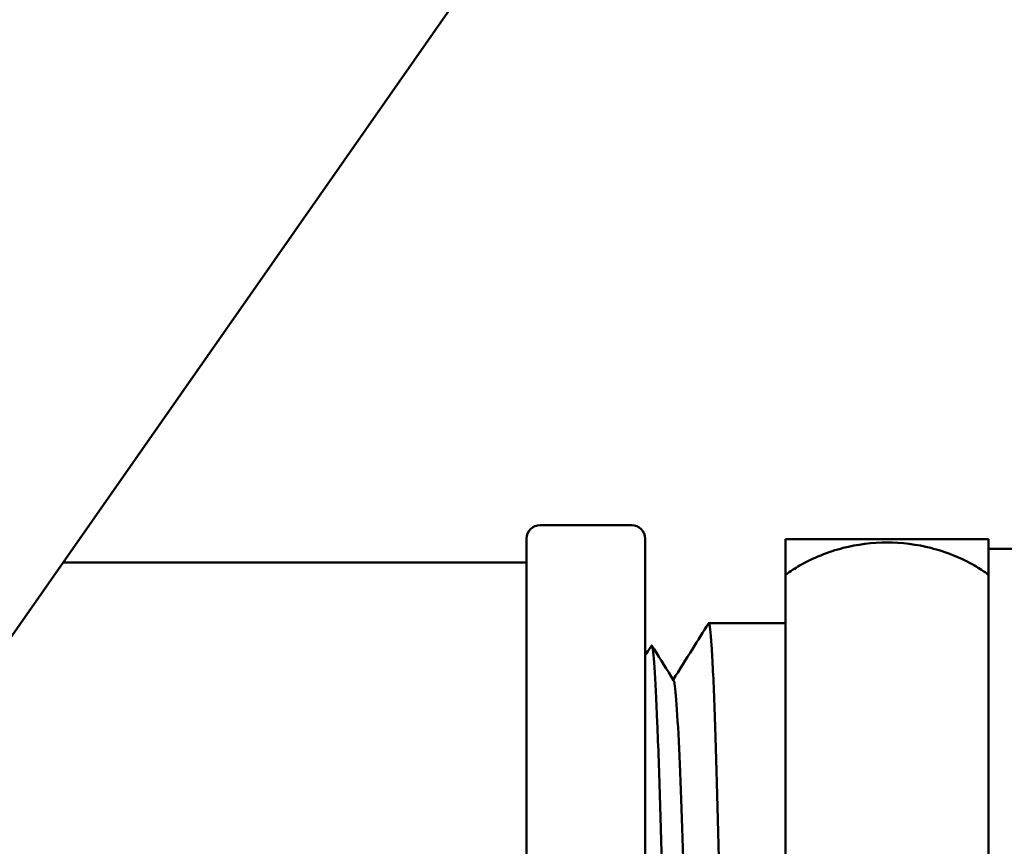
# Model space of a CAD drawing. Header units: inches. Extents: x 0.1 to 33.9, y 0.6 to 21.4.
# Tile 47 of 83: x 9.4 to 11, y 15.4 to 16.7. Entities that reach past the tile are written whole.
import ezdxf

# ---------------------------------------------------------------- set-up
doc = ezdxf.new("R2010")
doc.units = ezdxf.units.IN
doc.header["$MEASUREMENT"] = 0
doc.layers.add('Dimension (ANSI)', color=7, linetype='Continuous', lineweight=25)
doc.layers.add('Visible (ANSI)', color=7, linetype='Continuous', lineweight=50)
doc.styles.add('Note Text (ANSI)', font='tahoma.ttf')
doc.dimstyles.new('Default (ANSI)', dxfattribs={"dimtxt": 0.12, "dimasz": 0.098425, "dimexe": 0.125, "dimexo": 0.0625, "dimgap": 0.031496, "dimtad": 0, "dimtih": 1, "dimtoh": 1, "dimrnd": 1e-08, "dimzin": 4, "dimdsep": 46, "dimtxsty": 'Note Text (ANSI)', "dimcen": 0.09, "dimdle": 0.393701, "dimclrd": 256, "dimclre": 256, "dimclrt": 256, "dimadec": 0, "dimazin": 1, "dimtfac": 1, "dimtofl": 0, "dimtmove": 0, "dimatfit": 3, "dimfxl": 1, "dimtolj": 1, "dimtzin": 4, "dimlwd": -1, "dimlwe": -1, "dimarcsym": 0})

# ---------------------------------------------------------------- blocks, each defined once
blk = doc.blocks.new('*D11')
at = {"layer": 'Defpoints', "color": 0, "transparency": 16777216}
for p in [(8.2288, 20.3997), (17.4033, 20.3997), (17.0096, 15.2875)]:
    blk.add_point(p, dxfattribs=at)
at = {"layer": 'Dimension (ANSI)', "transparency": 16777216}
for p, q in [((8.2913, 20.3997), (17.5283, 20.3997)), ((17.4033, 20.3013), (17.4033, 17.9366)), ((17.4033, 15.386), (17.4033, 17.7507)), ((17.0721, 15.2875), (17.5283, 15.2875))]:
    blk.add_line(p, q, dxfattribs=at)
for points in [[(17.3869, 20.3013), (17.4198, 20.3013), (17.4033, 20.3997)], [(17.3869, 15.386), (17.4198, 15.386), (17.4033, 15.2875)]]:
    blk.add_solid(points, dxfattribs=at)
at = {"layer": 'Dimension (ANSI)', "transparency": 16777216, "insert": (17.2549, 17.9051), "char_height": 0.12, "attachment_point": 1, "style": 'Note Text (ANSI)'}
blk.add_mtext('\\A1;5.11', dxfattribs=at)

msp = doc.modelspace()

# ---------------------------------------------------------------- linework, layer by layer
at = {"layer": 'Visible (ANSI)'}
for p, q in [((9.3, 15.5134), (10.891, 17.7856)), ((10.274, 15.8725), (10.4205, 15.8725)), ((10.2523, 14.7552), (10.2523, 15.8508)), ((10.4423, 15.8508), (10.4423, 14.9257)), ((10.6673, 15.85), (10.9923, 15.85)), ((10.6673, 15.85), (10.6673, 15.7933)), ((10.9923, 15.7933), (10.9923, 15.85)), ((10.9923, 15.8344), (11.2048, 15.8344)), ((9.5094, 15.8125), (10.2523, 15.8125)), ((10.6673, 15.3443), (10.6673, 15.7933)), ((10.9923, 15.7933), (10.9923, 15.3443)), ((10.5442, 15.7157), (10.6673, 15.7157)), ((10.448, 15.6729), (10.4522, 15.6795)), ((10.4532, 15.6795), (10.4566, 15.6741))]:
    msp.add_line(p, q, dxfattribs=at)
for centre, start, end in [((10.274, 15.8508), 90, 180), ((10.4205, 15.8508), 0, 90)]:
    msp.add_arc(centre, 0.0218, start, end, dxfattribs=at)
for points, knots in [([(10.9923, 15.7933), (10.9849, 15.7986), (10.9773, 15.8034), (10.9597, 15.8135), (10.9482, 15.8192), (10.9241, 15.829), (10.9116, 15.833), (10.8786, 15.8414), (10.8521, 15.8448), (10.8075, 15.8448), (10.781, 15.8414), (10.7479, 15.833), (10.7355, 15.829), (10.7114, 15.8192), (10.6999, 15.8135), (10.6823, 15.8034), (10.6747, 15.7986), (10.6673, 15.7933)], [0.6999102, 0.6999102, 0.6999102, 0.6999102, 0.7678673, 0.7678673, 0.860279, 0.860279, 0.9526908, 0.9526908, 1.1227552, 1.1227552, 1.2928197, 1.2928197, 1.3852314, 1.3852314, 1.4776431, 1.4776431, 1.5456002, 1.5456002, 1.5456002, 1.5456002]), ([(10.5438, 15.7153), (10.544, 15.7157), (10.5443, 15.7158), (10.5459, 15.7142), (10.5474, 15.702), (10.5502, 15.6572), (10.5517, 15.625), (10.5545, 15.5448), (10.556, 15.4974), (10.5588, 15.3938), (10.5602, 15.3384), (10.5631, 15.2269), (10.5645, 15.1718), (10.5674, 15.0691), (10.5688, 15.0225), (10.5711, 14.9615), (10.5719, 14.9422), (10.5727, 14.9257)], [49.663883, 49.663883, 49.663883, 49.663883, 49.734799, 49.734799, 50.159882, 50.159882, 50.584966, 50.584966, 51.01005, 51.01005, 51.435134, 51.435134, 51.860217, 51.860217, 52.285301, 52.285301, 52.52169, 52.52169, 52.52169, 52.52169]), ([(10.4832, 14.9257), (10.4818, 14.9444), (10.4805, 14.9712), (10.4777, 15.0401), (10.4762, 15.0825), (10.4733, 15.1762), (10.4719, 15.2266), (10.469, 15.3288), (10.4676, 15.3797), (10.4647, 15.4753), (10.4632, 15.519), (10.4603, 15.5935), (10.4589, 15.6236), (10.456, 15.6659), (10.4545, 15.6777), (10.4528, 15.68), (10.4525, 15.68), (10.4522, 15.6795)], [1.97486, 1.97486, 1.97486, 1.97486, 2.341977, 2.341977, 2.73205, 2.73205, 3.122049, 3.122049, 3.511974, 3.511974, 3.901826, 3.901826, 4.291604, 4.291604, 4.681309, 4.681309, 4.763606, 4.763606, 4.763606, 4.763606]), ([(10.4879, 15.6239), (10.4884, 15.6232), (10.4889, 15.6213), (10.4894, 15.6183), (10.4923, 15.6015), (10.4953, 15.5493), (10.4982, 15.4764), (10.5011, 15.4036), (10.504, 15.3111), (10.5069, 15.2248), (10.5098, 15.1377), (10.5127, 15.0579), (10.5157, 15.0082), (10.5177, 14.9738), (10.5197, 14.9541), (10.5217, 14.9506)], [45.606515, 45.606515, 45.606515, 45.606515, 45.745824, 45.745824, 45.745824, 46.529488, 46.529488, 46.529488, 47.31108, 47.31108, 47.31108, 48.099049, 48.099049, 48.099049, 48.642507, 48.642507, 48.642507, 48.642507])]:
    msp.add_open_spline(points, degree=3, knots=knots, dxfattribs=at)
for points in [[(10.518, 15.6741), (10.5266, 15.6878), (10.5352, 15.7016), (10.5438, 15.7153)], [(10.4423, 15.6637), (10.4442, 15.6668), (10.4461, 15.6698), (10.448, 15.6729)], [(10.4566, 15.6741), (10.467, 15.6574), (10.4774, 15.6407), (10.4879, 15.624)], [(10.4873, 15.625), (10.4975, 15.6414), (10.5078, 15.6577), (10.518, 15.6741)]]:
    msp.add_open_spline(points, degree=3, dxfattribs=at)

# ---------------------------------------------------------------- dimensions: what is measured, and where the dimension line sits
at = {"layer": 'Dimension (ANSI)'}
dim = msp.add_linear_dim(base=(17.4033, 20.3997), p1=(17.0096, 15.2875), p2=(8.2288, 20.3997), angle=90, dimstyle='Default (ANSI)', override={"dimgap": 0.031496, "dimdec": 2, "dimtol": 0, "dimlim": 0, "dimtp": 0, "dimtm": 0, "dimtdec": 2, "dimatfit": 1}, dxfattribs=at)
dim.commit()
dim.dimension.update_dxf_attribs({"geometry": '*D11', "text_midpoint": (17.4033, 17.8436), "dimtype": 160})

doc.saveas('drawing.dxf')
